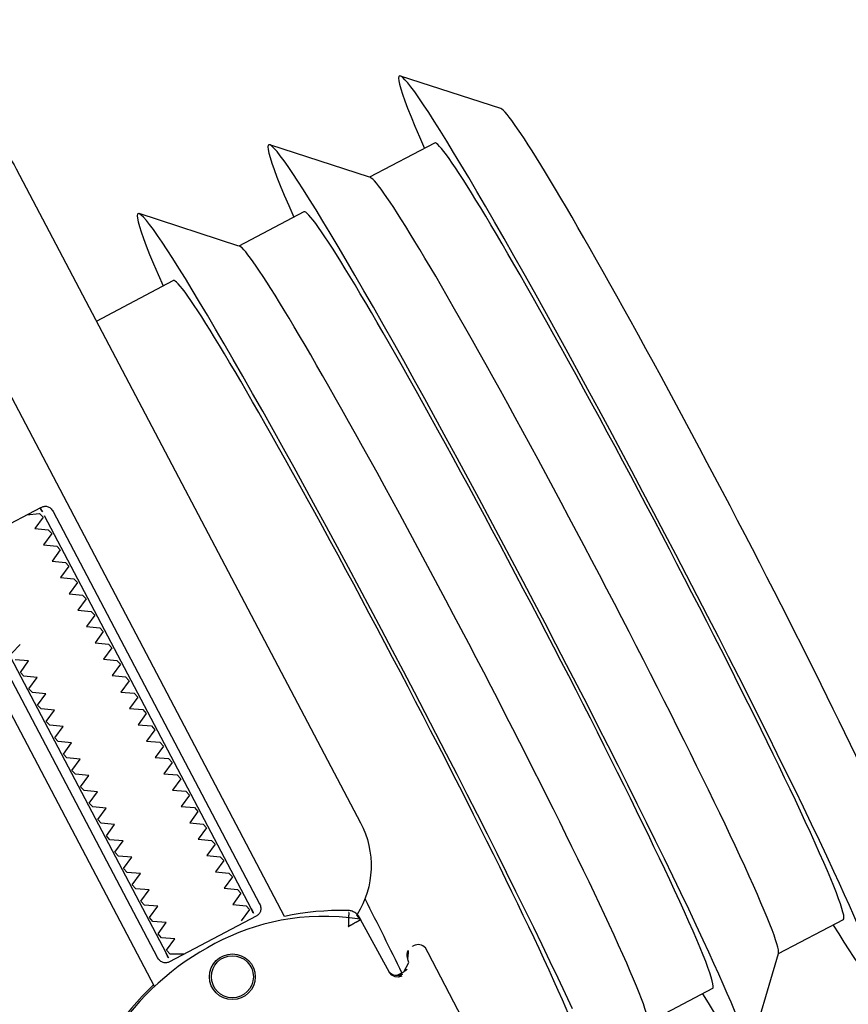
# Model space of a CAD drawing. Header units: metres. Extents: x 7408630 to 7411134, y 5569633 to 5570339.
# Tile 111 of 256: x 7410479.7193 to 7410479.809, y 5569931.9594 to 5569932.066. Entities that reach past the tile are written whole.
import ezdxf
from ezdxf.enums import TextEntityAlignment as Align

# ---------------------------------------------------------------- set-up
doc = ezdxf.new("R2010")
doc.units = ezdxf.units.M
doc.header["$MEASUREMENT"] = 0
doc.layers.add('0-wypos-sanitarne', color=1, linetype='Continuous')
doc.layers.add('OPIS POM NOWE', color=140, linetype='Continuous', lineweight=5)
doc.layers.add('Opis_pom', color=9, linetype='Continuous', lineweight=18)
doc.styles.add('ARIAL', font='tahoma.ttf')

# ---------------------------------------------------------------- blocks, each defined once
blk = doc.blocks.new('99400_TOP')
for points in [[(-0.2413629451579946, 0.1733061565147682), (-0.2334143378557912, 0.1733061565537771), (-0.2254809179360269, 0.1814506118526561)], [(-0.2253774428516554, 0.1733061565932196), (-0.2174288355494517, 0.1733061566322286), (-0.2094954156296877, 0.1814506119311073)], [(-0.1959333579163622, 0.1562918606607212), (-0.1960841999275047, 0.1562912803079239), (-0.1963845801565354, 0.1562900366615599), (-0.1959264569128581, 0.1562012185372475), (-0.1957743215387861, 0.1561395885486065), (-0.195633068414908, 0.1560528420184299), (-0.195507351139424, 0.1559431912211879), (-0.1954018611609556, 0.1558145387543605), (-0.1953189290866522, 0.155669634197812), (-0.1952614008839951, 0.1555134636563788), (-0.1952305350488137, 0.1553493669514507)], [(-0.1719983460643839, 0.1449742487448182), (-0.1719983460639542, 0.080358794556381)], [(-0.1747085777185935, 0.09335893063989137), (-0.185291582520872, 0.09335893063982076), (-0.1853776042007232, 0.09336198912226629), (-0.1854644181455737, 0.093371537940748), (-0.1855508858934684, 0.09338813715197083), (-0.1856358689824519, 0.09341234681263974), (-0.1857182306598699, 0.09344472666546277), (-0.1857969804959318, 0.09348564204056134), (-0.1858713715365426, 0.09353498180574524), (-0.1859406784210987, 0.09359256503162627), (-0.1860041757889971, 0.09365821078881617), (-0.186061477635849, 0.09373226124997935), (-0.1861137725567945, 0.09381770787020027), (-0.186159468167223, 0.0939136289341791), (-0.1861964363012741, 0.09401829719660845), (-0.1862231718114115, 0.09412954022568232), (-0.1862393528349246, 0.09424418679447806), (-0.1862447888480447, 0.09435893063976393), (-0.186244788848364, 0.1423589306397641), (-0.1862393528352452, 0.1424736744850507), (-0.1862231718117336, 0.1425883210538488), (-0.1861964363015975, 0.1426995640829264), (-0.1861594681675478, 0.1428042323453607), (-0.1861137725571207, 0.1429001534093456), (-0.1860614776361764, 0.1429856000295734), (-0.1860041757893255, 0.143059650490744), (-0.1859406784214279, 0.143125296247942), (-0.1858713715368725, 0.1431828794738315), (-0.1857969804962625, 0.1432322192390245), (-0.1857182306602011, 0.1432731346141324), (-0.1856358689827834, 0.1433055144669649), (-0.1855508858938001, 0.1433297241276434), (-0.1854644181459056, 0.1433463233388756), (-0.1853776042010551, 0.1433558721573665), (-0.185291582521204, 0.1433589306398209), (-0.1747085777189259, 0.1433589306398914), (-0.174622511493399, 0.1433558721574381), (-0.1745356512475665, 0.1433463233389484), (-0.174449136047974, 0.1433297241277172), (-0.1743641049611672, 0.14330551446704), (-0.1742816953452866, 0.1432731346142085), (-0.174202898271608, 0.1432322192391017), (-0.1741284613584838, 0.1431828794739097), (-0.1740591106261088, 0.143125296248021), (-0.1739955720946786, 0.1430596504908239), (-0.173938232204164, 0.1429856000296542), (-0.1738859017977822, 0.1429001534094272), (-0.1738401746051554, 0.1428042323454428), (-0.1738031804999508, 0.1426995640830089), (-0.1737764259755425, 0.1425883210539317), (-0.173760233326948, 0.1424736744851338), (-0.1737547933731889, 0.1423589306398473), (-0.1737547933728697, 0.09435893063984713)], [(-0.1851997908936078, 0.142358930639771), (-0.1851997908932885, 0.09435893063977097)], [(-0.1747997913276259, 0.09435893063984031), (-0.1747997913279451, 0.1423589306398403)], [(-0.2494439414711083, 0.07835143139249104), (-0.241466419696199, 0.07016170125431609)], [(-0.2413629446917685, 0.07830615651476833), (-0.2334143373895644, 0.07830615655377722), (-0.2254809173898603, 0.07016170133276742)], [(-0.2253774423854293, 0.0783061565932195), (-0.2174288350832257, 0.07830615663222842), (-0.2094954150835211, 0.07016170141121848)], [(-0.1999984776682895, 0.07830615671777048), (-0.2093919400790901, 0.07830615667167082)]]:
    blk.add_lwpolyline(points)
for points in [[(-0.1998894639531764, 0.1645355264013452), (-0.1999468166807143, 0.1555409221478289, 0.009368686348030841), (-0.1999341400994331, 0.1551108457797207), (-0.1999132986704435, 0.1549369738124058), (-0.1998626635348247, 0.1547694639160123), (-0.1997833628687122, 0.1546132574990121), (-0.1996783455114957, 0.1544734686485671), (-0.1995501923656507, 0.154353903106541), (-0.1994036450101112, 0.1542587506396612), (-0.1992427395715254, 0.1541905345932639), (-0.1990737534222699, 0.1541515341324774), (-0.1989467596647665, 0.1541412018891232), (-0.1987988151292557, 0.1541386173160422)], [(-0.1957579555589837, 0.1561311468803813), (-0.1966456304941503, 0.1561329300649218, 0.2825908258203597), (-0.1975338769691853, 0.155579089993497), (-0.19757440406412, 0.1554864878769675), (-0.197606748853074, 0.1553847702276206), (-0.1976270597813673, 0.1552867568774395), (-0.1976389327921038, 0.155135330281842, -0.4153517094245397), (-0.1986448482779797, 0.1541373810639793)], [(-0.1962293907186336, 0.1564445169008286), (-0.1958735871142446, 0.1563780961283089), (-0.1955493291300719, 0.1561689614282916), (-0.1953270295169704, 0.1558504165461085), (-0.1952327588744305, 0.1554960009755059), (-0.1951315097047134, 0.148940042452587), (-0.1951297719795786, 0.1488841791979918, 0.2653468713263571), (-0.1943525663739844, 0.1476160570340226, 0.1257108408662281), (-0.1799722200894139, 0.1439116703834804, 0.1257108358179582), (-0.1655771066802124, 0.147558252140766, 0.2695402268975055), (-0.1647941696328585, 0.1488467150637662), (-0.1646666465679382, 0.1553984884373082), (-0.1646377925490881, 0.1556180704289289), (-0.1645614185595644, 0.1558259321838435), (-0.1644411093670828, 0.1560118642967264), (-0.1642828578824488, 0.1561667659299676), (-0.1640943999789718, 0.1562830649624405), (-0.1638849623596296, 0.1563549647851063), (-0.1636772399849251, 0.1563790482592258)], [(-0.1599318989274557, 0.04967999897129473), (-0.1724831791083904, 0.04968022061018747, 0.4055189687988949), (-0.171998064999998, 0.05017999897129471), (-0.171998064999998, 0.05087999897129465, 0.414213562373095), (-0.172498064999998, 0.05137999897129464), (-0.187498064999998, 0.05137999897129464, 0.414213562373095), (-0.187998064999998, 0.05087999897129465), (-0.187998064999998, 0.05017999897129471, 0.4055189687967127), (-0.1875129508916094, 0.04968022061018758), (-0.18999847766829, 0.0496802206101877, -0.414213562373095), (-0.1999984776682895, 0.0596802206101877), (-0.1999984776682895, 0.1396802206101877, -0.2660007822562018), (-0.195061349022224, 0.1483038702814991)], [(-0.1951236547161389, 0.1486875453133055), (-0.1951065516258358, 0.1485035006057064), (-0.1950877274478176, 0.1484027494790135), (-0.1950613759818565, 0.1483024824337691), (-0.1950265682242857, 0.1482006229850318), (-0.1949829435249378, 0.1480980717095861), (-0.1949327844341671, 0.148000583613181), (-0.1948801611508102, 0.147913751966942), (-0.1948174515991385, 0.1478248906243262), (-0.1947473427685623, 0.1477395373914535), (-0.1946736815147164, 0.147662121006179), (-0.1945970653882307, 0.1475922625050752), (-0.1945138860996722, 0.1475262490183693), (-0.1944299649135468, 0.1474687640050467), (-0.1943397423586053, 0.1474156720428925), (-0.1935817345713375, 0.1470136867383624), (-0.1928125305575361, 0.1466335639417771), (-0.1920327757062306, 0.1462755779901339), (-0.1912431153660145, 0.1459400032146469), (-0.190444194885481, 0.1456271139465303), (-0.1896366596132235, 0.1453371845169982), (-0.1888211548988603, 0.1450704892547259), (-0.1879983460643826, 0.1448272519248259), (-0.1879983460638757, 0.06855893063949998, 0.414213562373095)], [(-0.1719983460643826, 0.144776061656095), (-0.1711654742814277, 0.1450166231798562), (-0.1703399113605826, 0.1452811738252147), (-0.1695223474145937, 0.1455694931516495), (-0.1687134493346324, 0.1458813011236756), (-0.1679138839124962, 0.1462163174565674), (-0.1671243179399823, 0.1465742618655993), (-0.1663454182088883, 0.1469548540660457), (-0.1655778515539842, 0.1473578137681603), (-0.1655709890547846, 0.1473615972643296, 0.2695461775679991), (-0.1647880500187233, 0.1486499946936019)], [(-0.1835254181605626, 0.09335893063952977, 0.1828355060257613), (-0.1836350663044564, 0.0934484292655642), (-0.1848524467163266, 0.09385575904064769, 0.05005514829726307), (-0.1849985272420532, 0.09411730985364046), (-0.1849985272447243, 0.09440021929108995, 0.05005512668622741), (-0.1848524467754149, 0.09466176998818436), (-0.1836350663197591, 0.0950690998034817, 0.71989698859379), (-0.1836350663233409, 0.09544842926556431), (-0.1848524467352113, 0.09585575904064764, 0.05005514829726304), (-0.1849985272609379, 0.09611730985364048), (-0.1849985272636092, 0.09640021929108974, 0.05005512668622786), (-0.1848524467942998, 0.09666176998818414), (-0.1836350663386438, 0.09706909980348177, 0.7198969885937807), (-0.1836350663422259, 0.09744842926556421), (-0.1848524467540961, 0.0978557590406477, 0.05005514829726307), (-0.1849985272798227, 0.09811730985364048), (-0.1849985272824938, 0.09840021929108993, 0.05005512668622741), (-0.1848524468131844, 0.09866176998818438), (-0.1836350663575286, 0.09906909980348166, 0.7198969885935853), (-0.1836350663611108, 0.0994484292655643), (-0.1848524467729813, 0.09985575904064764, 0.05005514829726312), (-0.1849985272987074, 0.1001173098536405), (-0.1849985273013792, 0.1004002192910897, 0.05005512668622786), (-0.1848524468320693, 0.1006617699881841), (-0.1836350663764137, 0.1010690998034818, 0.7198969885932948), (-0.1836350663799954, 0.1014484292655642), (-0.184852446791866, 0.1018557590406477, 0.05005514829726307), (-0.1849985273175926, 0.1021173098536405), (-0.1849985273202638, 0.1024002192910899, 0.05005512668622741), (-0.1848524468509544, 0.1026617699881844), (-0.1836350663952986, 0.1030690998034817, 0.71989698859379), (-0.1836350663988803, 0.1034484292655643), (-0.1848524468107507, 0.1038557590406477, 0.05005514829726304), (-0.1849985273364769, 0.1041173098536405), (-0.1849985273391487, 0.1044002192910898, 0.05005512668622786), (-0.1848524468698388, 0.1046617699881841), (-0.1836350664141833, 0.1050690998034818, 0.7198969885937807), (-0.1836350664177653, 0.1054484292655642), (-0.1848524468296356, 0.1058557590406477, 0.05005514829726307), (-0.1849985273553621, 0.1061173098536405), (-0.1849985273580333, 0.1064002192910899, 0.05005512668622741), (-0.1848524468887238, 0.1066617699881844), (-0.183635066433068, 0.1070690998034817, 0.7198969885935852), (-0.1836350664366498, 0.1074484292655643), (-0.1848524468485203, 0.1078557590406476, 0.05005514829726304), (-0.1849985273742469, 0.1081173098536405), (-0.1849985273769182, 0.1084002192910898, 0.05005512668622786), (-0.1848524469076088, 0.1086617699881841), (-0.1836350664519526, 0.1090690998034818, 0.7198969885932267), (-0.1836350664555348, 0.1094484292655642), (-0.184852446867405, 0.1098557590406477, 0.05005514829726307), (-0.1849985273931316, 0.1101173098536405), (-0.1849985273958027, 0.1104002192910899, 0.05005512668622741), (-0.1848524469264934, 0.1106617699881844), (-0.1836350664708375, 0.1110690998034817, 0.71989698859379), (-0.1836350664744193, 0.1114484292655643), (-0.1848524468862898, 0.1118557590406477, 0.05005514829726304), (-0.1849985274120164, 0.1121173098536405), (-0.1849985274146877, 0.1124002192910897, 0.05005512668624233), (-0.1848524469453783, 0.1126617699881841), (-0.1836350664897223, 0.1130690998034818, 0.7198969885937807), (-0.1836350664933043, 0.1134484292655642), (-0.1848524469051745, 0.1138557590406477, 0.05005514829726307), (-0.1849985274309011, 0.1141173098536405), (-0.1849985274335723, 0.1144002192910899, 0.05005512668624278), (-0.1848524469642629, 0.1146617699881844), (-0.183635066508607, 0.1150690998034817, 0.7198969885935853), (-0.1836350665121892, 0.1154484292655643), (-0.1848524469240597, 0.1158557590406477, 0.05005514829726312), (-0.1849985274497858, 0.1161173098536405), (-0.1849985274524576, 0.1164002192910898, 0.05005512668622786), (-0.1848524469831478, 0.1166617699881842), (-0.1836350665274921, 0.1170690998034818, 0.7198969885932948), (-0.1836350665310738, 0.1174484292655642), (-0.1848524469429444, 0.1178557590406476, 0.05005514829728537), (-0.1849985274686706, 0.1181173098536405), (-0.1849985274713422, 0.1184002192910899, 0.05005512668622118), (-0.1848524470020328, 0.1186617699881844), (-0.183635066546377, 0.1190690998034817, 0.71989698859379), (-0.1836350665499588, 0.1194484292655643), (-0.1848524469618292, 0.1198557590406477, 0.05005514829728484), (-0.1849985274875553, 0.1201173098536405), (-0.1849985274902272, 0.1204002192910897, 0.05005512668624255), (-0.1848524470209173, 0.1206617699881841), (-0.1836350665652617, 0.1210690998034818, 0.7198969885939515), (-0.1836350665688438, 0.1214484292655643), (-0.184852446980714, 0.1218557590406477, 0.05005514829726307), (-0.1849985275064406, 0.1221173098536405), (-0.1849985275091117, 0.1224002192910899, 0.05005512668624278), (-0.1848524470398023, 0.1226617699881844), (-0.1836350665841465, 0.1230690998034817, 0.7198969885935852), (-0.1836350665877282, 0.1234484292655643), (-0.1848524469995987, 0.1238557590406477, 0.05005514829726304), (-0.1849985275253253, 0.1241173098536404), (-0.1849985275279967, 0.1244002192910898, 0.05005512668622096), (-0.1848524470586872, 0.1246617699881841), (-0.1836350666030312, 0.1250690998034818, 0.7198969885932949), (-0.1836350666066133, 0.1254484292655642), (-0.1848524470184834, 0.1258557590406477, 0.05005514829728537), (-0.18499852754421, 0.1261173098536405), (-0.1849985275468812, 0.1264002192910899, 0.05005512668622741), (-0.1848524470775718, 0.1266617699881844), (-0.1836350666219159, 0.1270690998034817, 0.71989698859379), (-0.1836350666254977, 0.1274484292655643), (-0.1848524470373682, 0.1278557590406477, 0.05005514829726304), (-0.1849985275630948, 0.1281173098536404), (-0.1849985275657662, 0.1284002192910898, 0.05005512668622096), (-0.1848524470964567, 0.1286617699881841), (-0.1836350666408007, 0.1290690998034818, 0.7198969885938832), (-0.1836350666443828, 0.1294484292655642), (-0.1848524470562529, 0.1298557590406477, 0.05005514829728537), (-0.1849985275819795, 0.1301173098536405), (-0.1849985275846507, 0.13040021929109, 0.05005512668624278), (-0.1848524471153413, 0.1306617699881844), (-0.1836350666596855, 0.1310690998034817, 0.7198969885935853), (-0.1836350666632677, 0.1314484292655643), (-0.1848524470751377, 0.1318557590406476, 0.05005514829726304), (-0.1849985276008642, 0.1321173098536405), (-0.184998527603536, 0.1324002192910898, 0.05005512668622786), (-0.1848524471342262, 0.1326617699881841), (-0.1836350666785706, 0.1330690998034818, 0.7198969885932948), (-0.1836350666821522, 0.1334484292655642), (-0.1848524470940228, 0.1338557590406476, 0.05005514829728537), (-0.184998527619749, 0.1341173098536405), (-0.1849985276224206, 0.1344002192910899, 0.05005512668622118), (-0.1848524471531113, 0.1346617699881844), (-0.1836350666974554, 0.1350690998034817, 0.7198969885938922), (-0.1836350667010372, 0.1354484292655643), (-0.1848524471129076, 0.1358557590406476, 0.05005514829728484), (-0.1849985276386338, 0.1361173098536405), (-0.1849985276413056, 0.1364002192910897, 0.05005512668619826), (-0.1848524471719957, 0.1366617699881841), (-0.1836350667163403, 0.1370690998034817, 0.7198969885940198), (-0.1836350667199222, 0.1374484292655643), (-0.1848524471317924, 0.1378557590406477, 0.05005514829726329), (-0.184998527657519, 0.1381173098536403), (-0.1849985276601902, 0.1384002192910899, 0.05005512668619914), (-0.1848524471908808, 0.1386617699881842), (-0.1836350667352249, 0.1390690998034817, 0.7198969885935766), (-0.1836350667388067, 0.1394484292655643), (-0.1848524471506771, 0.1398557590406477, 0.05005514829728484), (-0.1849985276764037, 0.1401173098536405), (-0.1849985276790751, 0.1404002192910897, 0.05005512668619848), (-0.1848524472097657, 0.140661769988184), (-0.1836350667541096, 0.1410690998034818, 0.7198969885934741), (-0.1836350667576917, 0.1414484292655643), (-0.1848524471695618, 0.1418557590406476, 0.05005514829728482), (-0.1849985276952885, 0.1421173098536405), (-0.1849985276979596, 0.1424002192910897, 0.05005512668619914), (-0.1848524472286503, 0.1426617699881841), (-0.1836350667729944, 0.1430690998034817, 0.4745941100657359), (-0.1835254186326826, 0.1433589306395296)], [(-0.1764716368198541, 0.1433589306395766, 0.4745939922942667), (-0.1763619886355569, 0.1430690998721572), (-0.1751446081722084, 0.1426617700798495, 0.05005512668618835), (-0.1749985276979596, 0.1424002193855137), (-0.1749985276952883, 0.1421173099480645, 0.05005514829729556), (-0.1751446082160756, 0.1418557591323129), (-0.1763619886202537, 0.1414484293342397, 0.7198969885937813), (-0.176361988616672, 0.1410690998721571), (-0.1751446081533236, 0.1406617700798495, 0.05005512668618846), (-0.1749985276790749, 0.1404002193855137), (-0.1749985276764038, 0.1401173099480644, 0.05005514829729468), (-0.1751446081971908, 0.1398557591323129), (-0.1763619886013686, 0.1394484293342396, 0.71989698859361), (-0.1763619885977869, 0.1390690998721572), (-0.1751446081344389, 0.1386617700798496, 0.05005512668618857), (-0.1749985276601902, 0.1384002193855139), (-0.1749985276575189, 0.1381173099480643, 0.05005514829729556), (-0.1751446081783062, 0.1378557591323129), (-0.1763619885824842, 0.1374484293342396, 0.719896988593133), (-0.1763619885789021, 0.1370690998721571), (-0.1751446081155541, 0.1366617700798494, 0.05005512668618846), (-0.1749985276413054, 0.1364002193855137), (-0.1749985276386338, 0.1361173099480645, 0.05005514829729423), (-0.1751446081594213, 0.1358557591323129), (-0.1763619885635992, 0.1354484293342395, 0.7198969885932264), (-0.1763619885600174, 0.1350690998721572), (-0.1751446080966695, 0.1346617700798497, 0.05005512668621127), (-0.1749985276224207, 0.1344002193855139), (-0.174998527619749, 0.1341173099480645, 0.05005514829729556), (-0.1751446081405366, 0.1338557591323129), (-0.1763619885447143, 0.1334484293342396, 0.7198969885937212), (-0.1763619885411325, 0.1330690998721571), (-0.1751446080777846, 0.1326617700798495, 0.05005512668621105), (-0.1749985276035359, 0.1324002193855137), (-0.1749985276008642, 0.1321173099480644, 0.05005514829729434), (-0.1751446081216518, 0.131855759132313), (-0.1763619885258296, 0.1314484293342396, 0.7198969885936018), (-0.1763619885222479, 0.1310690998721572), (-0.1751446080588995, 0.1306617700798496, 0.0500551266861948), (-0.1749985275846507, 0.1304002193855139), (-0.1749985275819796, 0.1301173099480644, 0.05005514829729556), (-0.1751446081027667, 0.129855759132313), (-0.1763619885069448, 0.1294484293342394, 0.7198969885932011), (-0.1763619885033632, 0.1290690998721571), (-0.1751446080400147, 0.1286617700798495, 0.05005512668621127), (-0.1749985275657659, 0.1284002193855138), (-0.1749985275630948, 0.1281173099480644, 0.05005514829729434), (-0.1751446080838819, 0.127855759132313), (-0.1763619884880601, 0.1274484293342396, 0.7198969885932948), (-0.1763619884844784, 0.1270690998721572), (-0.1751446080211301, 0.1266617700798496, 0.05005512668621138), (-0.1749985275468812, 0.1264002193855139), (-0.17499852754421, 0.1261173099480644, 0.05005514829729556), (-0.1751446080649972, 0.125855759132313), (-0.1763619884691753, 0.1254484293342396, 0.7198969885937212), (-0.1763619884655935, 0.1250690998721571), (-0.1751446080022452, 0.1246617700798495, 0.05005512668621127), (-0.1749985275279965, 0.1244002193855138), (-0.1749985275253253, 0.1241173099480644, 0.05005514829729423), (-0.1751446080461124, 0.1238557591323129), (-0.1763619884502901, 0.1234484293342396, 0.7198969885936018), (-0.1763619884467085, 0.1230690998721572), (-0.1751446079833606, 0.1226617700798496, 0.0500551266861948), (-0.1749985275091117, 0.1224002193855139), (-0.1749985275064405, 0.1221173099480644, 0.05005514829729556), (-0.1751446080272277, 0.1218557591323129), (-0.1763619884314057, 0.1214484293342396, 0.719896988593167), (-0.1763619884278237, 0.1210690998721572), (-0.1751446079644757, 0.1206617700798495, 0.0500551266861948), (-0.174998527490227, 0.1204002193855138), (-0.1749985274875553, 0.1201173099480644, 0.05005514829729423), (-0.1751446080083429, 0.1198557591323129), (-0.1763619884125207, 0.1194484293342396, 0.7198969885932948), (-0.176361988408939, 0.1190690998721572), (-0.1751446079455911, 0.1186617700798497, 0.05005512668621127), (-0.1749985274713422, 0.1184002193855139), (-0.1749985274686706, 0.1181173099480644, 0.05005514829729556), (-0.1751446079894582, 0.1178557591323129), (-0.1763619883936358, 0.1174484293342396, 0.7198969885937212), (-0.1763619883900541, 0.1170690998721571), (-0.1751446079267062, 0.1166617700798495, 0.05005512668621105), (-0.1749985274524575, 0.1164002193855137), (-0.1749985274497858, 0.1161173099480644, 0.05005514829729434), (-0.1751446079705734, 0.1158557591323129), (-0.1763619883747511, 0.1154484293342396, 0.7198969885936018), (-0.1763619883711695, 0.1150690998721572), (-0.1751446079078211, 0.1146617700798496, 0.0500551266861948), (-0.1749985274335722, 0.1144002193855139), (-0.1749985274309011, 0.1141173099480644, 0.05005514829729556), (-0.1751446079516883, 0.1138557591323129), (-0.1763619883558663, 0.1134484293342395, 0.7198969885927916), (-0.1763619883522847, 0.1130690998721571), (-0.1751446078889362, 0.1126617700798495, 0.0500551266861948), (-0.1749985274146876, 0.1124002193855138), (-0.1749985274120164, 0.1121173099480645, 0.05005514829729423), (-0.1751446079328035, 0.1118557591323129), (-0.1763619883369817, 0.1114484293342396, 0.7198969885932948), (-0.1763619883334, 0.1110690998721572), (-0.1751446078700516, 0.1106617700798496, 0.05005512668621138), (-0.1749985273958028, 0.1104002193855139), (-0.1749985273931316, 0.1101173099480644, 0.05005514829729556), (-0.1751446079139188, 0.1098557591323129), (-0.1763619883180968, 0.1094484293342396, 0.719896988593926), (-0.1763619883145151, 0.1090690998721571), (-0.1751446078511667, 0.1086617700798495, 0.05005512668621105), (-0.174998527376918, 0.1084002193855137), (-0.1749985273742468, 0.1081173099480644, 0.05005514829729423), (-0.1751446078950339, 0.1078557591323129), (-0.1763619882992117, 0.1074484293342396, 0.7198969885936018), (-0.17636198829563, 0.1070690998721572), (-0.1751446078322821, 0.1066617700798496, 0.0500551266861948)], [(-0.1751446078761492, 0.1058557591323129), (-0.1763619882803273, 0.1054484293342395, 0.7198969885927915), (-0.1763619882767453, 0.1050690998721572)]]:
    blk.add_lwpolyline(points, format="xyb")
blk.add_lwpolyline([(-0.1943539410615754, 0.1476602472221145), (-0.1943517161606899, 0.147659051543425), (-0.1943497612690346, 0.1476580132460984), (-0.1943480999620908, 0.1476571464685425), (-0.1943467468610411, 0.1476564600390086), (-0.1943457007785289, 0.1476559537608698), (-0.1943449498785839, 0.147655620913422), (-0.194344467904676, 0.1476554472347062), (-0.1943442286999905, 0.1476554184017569), (-0.194344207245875, 0.1476555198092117), (-0.194344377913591, 0.1476557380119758), (-0.1943451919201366, 0.1476564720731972), (-0.194346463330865, 0.1476575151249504), (-0.1943479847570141, 0.1476587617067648), (-0.1943509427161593, 0.1476614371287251), (-0.1943519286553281, 0.1476625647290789), (-0.1943525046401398, 0.1476634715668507), (-0.1943527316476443, 0.1476642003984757), (-0.1943526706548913, 0.1476647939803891), (-0.1943519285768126, 0.1476657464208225), (-0.1943507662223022, 0.1476666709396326), (-0.194349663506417, 0.1476679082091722), (-0.1943487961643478, 0.1476696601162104), (-0.1943479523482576, 0.1476718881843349), (-0.1943469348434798, 0.1476744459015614), (-0.194345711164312, 0.1476771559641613), (-0.1943442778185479, 0.147680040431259), (-0.1943426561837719, 0.1476831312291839), (-0.194340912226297, 0.1476864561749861), (-0.1943390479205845, 0.147690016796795), (-0.1943349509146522, 0.1476978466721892), (-0.1943327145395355, 0.1477021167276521), (-0.1943303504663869, 0.1477066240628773), (-0.194327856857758, 0.1477113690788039), (-0.1943252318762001, 0.1477163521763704), (-0.1943224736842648, 0.147721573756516), (-0.1943195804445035, 0.1477270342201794), (-0.1943165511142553, 0.1477327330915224), (-0.1943133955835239, 0.1477386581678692), (-0.1943101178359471, 0.1477448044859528), (-0.1943067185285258, 0.1477511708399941), (-0.1943031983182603, 0.1477577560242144), (-0.1942995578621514, 0.1477645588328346), (-0.1942957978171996, 0.1477715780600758), (-0.1942919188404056, 0.1477788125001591), (-0.1942879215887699, 0.1477862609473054), (-0.1942838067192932, 0.1477939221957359), (-0.194279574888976, 0.1478017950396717), (-0.1942752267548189, 0.1478098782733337), (-0.1942707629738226, 0.1478181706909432), (-0.1942661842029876, 0.147826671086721), (-0.1942614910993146, 0.1478353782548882), (-0.1942566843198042, 0.1478442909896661), (-0.1942517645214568, 0.1478534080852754), (-0.1942467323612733, 0.1478627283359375), (-0.1942415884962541, 0.1478722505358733), (-0.1942363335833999, 0.1478819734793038), (-0.1942309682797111, 0.1478918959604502), (-0.1942254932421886, 0.1479020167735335), (-0.1942199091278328, 0.1479123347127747), (-0.1942142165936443, 0.1479228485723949), (-0.1942084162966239, 0.1479335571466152), (-0.1942025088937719, 0.1479444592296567), (-0.1941964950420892, 0.1479555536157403), (-0.1941903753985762, 0.1479668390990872), (-0.1941841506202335, 0.1479783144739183), (-0.1941778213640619, 0.1479899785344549), (-0.1941713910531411, 0.148001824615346), (-0.1941648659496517, 0.1480138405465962), (-0.194158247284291, 0.1480260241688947), (-0.1941515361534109, 0.1480383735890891), (-0.1941378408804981, 0.1480635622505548), (-0.1941237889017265, 0.1480893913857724), (-0.1941093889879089, 0.148115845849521), (-0.1940946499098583, 0.1481429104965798), (-0.1940795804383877, 0.1481705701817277), (-0.1940641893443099, 0.148198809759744), (-0.194048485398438, 0.1482276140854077), (-0.1939481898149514, 0.1484114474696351), (-0.1939306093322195, 0.1484437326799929), (-0.193894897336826, 0.1485094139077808), (-0.1938767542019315, 0.1485427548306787), (-0.1938584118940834, 0.1485763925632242), (-0.1938398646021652, 0.1486102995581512), (-0.1938211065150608, 0.1486444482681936), (-0.1938021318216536, 0.1486788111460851), (-0.1937829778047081, 0.1487133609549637), (-0.1937637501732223, 0.1487482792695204), (-0.1937540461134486, 0.1487660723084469), (-0.1937490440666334, 0.1487751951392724), (-0.1937439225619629, 0.1487844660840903), (-0.1937332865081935, 0.1488034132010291), (-0.1937277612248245, 0.148813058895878), (-0.1937223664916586, 0.1488223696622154), (-0.1937172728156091, 0.1488311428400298), (-0.1937125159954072, 0.1488394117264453), (-0.1937081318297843, 0.1488472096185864), (-0.1937041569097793, 0.1488545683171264), (-0.1937023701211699, 0.1488580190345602), (-0.1937007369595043, 0.1488612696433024), (-0.1936992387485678, 0.1488643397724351), (-0.1936978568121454, 0.1488672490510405), (-0.1936953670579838, 0.1488726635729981), (-0.1936931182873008, 0.1488776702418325), (-0.1936887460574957, 0.1488870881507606), (-0.1936863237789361, 0.1488918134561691), (-0.193683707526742, 0.1488964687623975), (-0.1936809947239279, 0.148900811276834), (-0.1936781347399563, 0.1489048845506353), (-0.193675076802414, 0.1489087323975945), (-0.1936717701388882, 0.1489123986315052), (-0.1936682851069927, 0.1489158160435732), (-0.1936647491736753, 0.1489189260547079), (-0.1936575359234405, 0.1489245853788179), (-0.193650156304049, 0.1489301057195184), (-0.1936464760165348, 0.1489330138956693), (-0.1936428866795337, 0.1489361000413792), (-0.1936394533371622, 0.1489394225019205), (-0.1936362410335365, 0.1489430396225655), (-0.1936333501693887, 0.148946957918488), (-0.1936308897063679, 0.1489511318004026), (-0.193628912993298, 0.1489555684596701), (-0.1936274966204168, 0.1489601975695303), (-0.1936266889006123, 0.1489649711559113), (-0.1936265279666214, 0.1489698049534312), (-0.193627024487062, 0.1489745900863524), (-0.1936281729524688, 0.1489792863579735), (-0.1936299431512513, 0.1489838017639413), (-0.1936322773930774, 0.1489880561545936), (-0.1936339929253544, 0.1489905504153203), (-0.1936358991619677, 0.1489928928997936), (-0.1936379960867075, 0.1489950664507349), (-0.1936402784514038, 0.1489970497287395), (-0.1936427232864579, 0.148998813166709), (-0.1936453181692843, 0.1490003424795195), (-0.1936466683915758, 0.1490010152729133), (-0.1936480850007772, 0.1490016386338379), (-0.1936496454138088, 0.1490022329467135), (-0.1936513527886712, 0.1490027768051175), (-0.193653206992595, 0.1490032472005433), (-0.1936552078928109, 0.1490036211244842), (-0.1936573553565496, 0.1490038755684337), (-0.1936596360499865, 0.1490039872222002), (-0.1936619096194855, 0.1490039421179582), (-0.1936641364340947, 0.1490037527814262), (-0.1936663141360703, 0.1490034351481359), (-0.1936684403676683, 0.149003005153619), (-0.1936705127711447, 0.1490024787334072), (-0.1936725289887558, 0.1490018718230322), (-0.1936764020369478, 0.1490004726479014), (-0.1936801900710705, 0.1489988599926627), (-0.1936839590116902, 0.1489970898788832), (-0.1936877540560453, 0.148995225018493), (-0.1936916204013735, 0.1489933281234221), (-0.193695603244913, 0.1489914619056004), (-0.1936997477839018, 0.1489896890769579), (-0.1937040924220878, 0.1489880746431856), (-0.1937062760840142, 0.148987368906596), (-0.1937084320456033, 0.148986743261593), (-0.193712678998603, 0.1489857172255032), (-0.1937168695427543, 0.148984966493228), (-0.1937210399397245, 0.1489844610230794), (-0.193725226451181, 0.1489841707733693), (-0.193729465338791, 0.1489840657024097), (-0.1937337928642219, 0.1489841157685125), (-0.1937382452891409, 0.1489842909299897), (-0.1937428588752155, 0.1489845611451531), (-0.193747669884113, 0.1489848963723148), (-0.1937527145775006, 0.1489852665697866), (-0.1937580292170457, 0.1489856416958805), (-0.1937607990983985, 0.1489858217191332), (-0.1937636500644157, 0.1489859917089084), (-0.1937665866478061, 0.1489861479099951), (-0.1937696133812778, 0.1489862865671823), (-0.1937727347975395, 0.148986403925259), (-0.1937759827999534, 0.1489864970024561), (-0.1937777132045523, 0.1489865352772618), (-0.1937795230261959, 0.1489865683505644), (-0.1937814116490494, 0.1489865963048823), (-0.1937833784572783, 0.148986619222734), (-0.1937854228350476, 0.148986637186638), (-0.1937875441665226, 0.1489866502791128), (-0.1937920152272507, 0.1489866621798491), (-0.1937967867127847, 0.1489866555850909), (-0.1938018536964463, 0.1489866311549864), (-0.1938072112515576, 0.1489865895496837), (-0.1938128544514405, 0.1489865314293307), (-0.1938187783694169, 0.1489864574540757), (-0.1938249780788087, 0.1489863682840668), (-0.193831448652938, 0.1489862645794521), (-0.1938381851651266, 0.1489861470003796), (-0.1938451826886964, 0.1489860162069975), (-0.1938524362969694, 0.148985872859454), (-0.1938599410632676, 0.1489857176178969), (-0.1938676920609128, 0.1489855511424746), (-0.193875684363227, 0.1489853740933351), (-0.1938839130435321, 0.1489851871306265), (-0.1938923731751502, 0.1489849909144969), (-0.193901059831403, 0.1489847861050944), (-0.1939099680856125, 0.1489845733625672), (-0.1939190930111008, 0.1489843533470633), (-0.1939677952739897, 0.1489831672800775), (-0.1939781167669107, 0.1489829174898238), (-0.1939886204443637, 0.1489826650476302), (-0.1939993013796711, 0.1489824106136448), (-0.1940101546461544, 0.1489821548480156), (-0.1940211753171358, 0.1489818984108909), (-0.1940323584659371, 0.1489816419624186), (-0.1940436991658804, 0.1489813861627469), (-0.1940551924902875, 0.148981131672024), (-0.1940668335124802, 0.1489808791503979), (-0.1940786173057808, 0.1489806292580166), (-0.194090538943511, 0.1489803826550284), (-0.1941025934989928, 0.1489801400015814), (-0.1941147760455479, 0.1489799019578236), (-0.1941640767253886, 0.1489789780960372), (-0.1941885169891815, 0.1489785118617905), (-0.1942127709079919, 0.1489780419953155), (-0.194236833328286, 0.1489775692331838), (-0.1942606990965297, 0.1489770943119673), (-0.1942843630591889, 0.1489766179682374), (-0.1943078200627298, 0.1489761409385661), (-0.1943310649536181, 0.1489756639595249), (-0.1943540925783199, 0.1489751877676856), (-0.1943768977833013, 0.1489747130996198), (-0.1945507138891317, 0.1489710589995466), (-0.1945712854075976, 0.1489706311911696), (-0.1945915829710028, 0.148970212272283), (-0.1946116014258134, 0.1489698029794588), (-0.194631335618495, 0.1489694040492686), (-0.1946410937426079, 0.1489692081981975), (-0.194650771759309, 0.1489690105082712), (-0.1946603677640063, 0.148968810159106), (-0.194669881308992, 0.1489686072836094), (-0.194679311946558, 0.1489684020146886), (-0.1946886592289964, 0.148968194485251), (-0.1946979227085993, 0.1489679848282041), (-0.1947071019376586, 0.1489677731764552), (-0.1947161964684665, 0.1489675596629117), (-0.194725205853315, 0.148967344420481), (-0.1947341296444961, 0.1489671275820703), (-0.1947429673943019, 0.1489669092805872), (-0.1947517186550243, 0.148966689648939), (-0.1947603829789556, 0.148966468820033), (-0.1947689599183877, 0.1489662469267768), (-0.1947774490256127, 0.1489660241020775), (-0.1947858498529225, 0.1489658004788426), (-0.1947941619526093, 0.1489655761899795), (-0.1948023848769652, 0.1489653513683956), (-0.1948105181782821, 0.1489651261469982), (-0.194818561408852, 0.1489649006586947), (-0.1948265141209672, 0.1489646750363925), (-0.1948343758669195, 0.148964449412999), (-0.194842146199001, 0.1489642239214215), (-0.1948498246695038, 0.1489639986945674), (-0.19485741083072, 0.1489637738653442), (-0.1948649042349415, 0.1489635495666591), (-0.1948723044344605, 0.1489633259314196), (-0.1948796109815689, 0.148963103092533), (-0.1948868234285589, 0.1489628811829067), (-0.1948939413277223, 0.1489626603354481), (-0.1949009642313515, 0.1489624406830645), (-0.1949078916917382, 0.1489622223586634), (-0.1949147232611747, 0.1489620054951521), (-0.1949214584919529, 0.1489617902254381), (-0.1949280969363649, 0.1489615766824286), (-0.1949346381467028, 0.148961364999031), (-0.1949410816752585, 0.1489611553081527), (-0.1949474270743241, 0.1489609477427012), (-0.1949536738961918, 0.1489607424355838), (-0.1949598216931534, 0.1489605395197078), (-0.1949658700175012, 0.1489603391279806), (-0.1949834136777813, 0.148959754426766), (-0.1949890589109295, 0.1489595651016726), (-0.1949945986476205, 0.1489593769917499), (-0.1950000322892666, 0.1489591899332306), (-0.1950053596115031, 0.1489590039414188), (-0.1950105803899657, 0.1489588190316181), (-0.1950156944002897, 0.1489586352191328), (-0.1950207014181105, 0.1489584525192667), (-0.1950256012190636, 0.1489582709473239), (-0.1950303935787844, 0.1489580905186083), (-0.1950350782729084, 0.1489579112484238), (-0.1950396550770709, 0.1489577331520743), (-0.1950441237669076, 0.148957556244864), (-0.1950484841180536, 0.1489573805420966), (-0.1950527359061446, 0.1489572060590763), (-0.1950568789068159, 0.1489570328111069), (-0.195060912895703, 0.1489568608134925), (-0.1950648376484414, 0.1489566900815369), (-0.1950686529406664, 0.1489565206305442), (-0.1950723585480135, 0.1489563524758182), (-0.1950759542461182, 0.1489561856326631), (-0.1950794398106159, 0.1489560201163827), (-0.195082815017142, 0.1489558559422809), (-0.19508607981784, 0.1489556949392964), (-0.1950892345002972, 0.1489555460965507), (-0.1950922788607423, 0.1489554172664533), (-0.1950952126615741, 0.1489553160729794), (-0.1950980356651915, 0.1489552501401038), (-0.1951007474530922, 0.1489552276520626), (-0.1951033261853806, 0.148955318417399), (-0.1951057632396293, 0.1489555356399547), (-0.1951080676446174, 0.148955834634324), (-0.1951102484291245, 0.1489561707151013), (-0.19511231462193, 0.1489564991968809), (-0.1951142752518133, 0.1489567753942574), (-0.1951161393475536, 0.1489569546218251), (-0.1951179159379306, 0.1489569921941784), (-0.1951196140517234, 0.1489568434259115), (-0.1951212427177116, 0.1489564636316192), (-0.1951228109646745, 0.1489558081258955), (-0.195123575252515, 0.1489553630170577), (-0.1951243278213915, 0.148954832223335), (-0.1951250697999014, 0.1489542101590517), (-0.1951257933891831, 0.1489535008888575), (-0.1951270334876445, 0.1489520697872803), (-0.1951275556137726, 0.1489514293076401), (-0.1951280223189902, 0.1489508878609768), (-0.1951284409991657, 0.1489504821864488), (-0.1951288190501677, 0.1489502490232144), (-0.1951291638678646, 0.1489502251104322), (-0.1951294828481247, 0.1489504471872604), (-0.1951297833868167, 0.1489509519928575), (-0.1951299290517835, 0.1489513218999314), (-0.1951300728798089, 0.148951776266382), (-0.1951303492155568, 0.1489529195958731), (-0.1951305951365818, 0.1489542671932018), (-0.1951310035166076, 0.1489572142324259), (-0.1951311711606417, 0.1489586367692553), (-0.1951313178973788, 0.1489599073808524), (-0.1951314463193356, 0.1489609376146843), (-0.1951315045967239, 0.148961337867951), (-0.1951315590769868, 0.148961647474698), (-0.1951316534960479, 0.1489618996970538), (-0.1951316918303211, 0.1489617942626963), (-0.1951317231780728, 0.1489615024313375), (-0.1951317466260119, 0.1489610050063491), (-0.1951317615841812, 0.1489603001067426), (-0.1951317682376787, 0.1489593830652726), (-0.1951317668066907, 0.1489582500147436), (-0.1951317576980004, 0.1489569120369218), (-0.1951317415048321, 0.1489553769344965), (-0.195131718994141, 0.1489536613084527), (-0.195131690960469, 0.1489517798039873, 0.2695473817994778)], format="xyb", close=True)
for centre, radius in [((-0.1799659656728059, 0.1479689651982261), 0.002474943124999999), ((-0.1799659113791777, 0.1479672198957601), 0.002274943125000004)]:
    blk.add_circle(centre, radius)
for centre, major_axis, ratio, start_param, end_param in [((-0.2413629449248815, 0.1258061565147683), (-2.733438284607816e-10, 0.05569754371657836), 0.04256043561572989, 5.733751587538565, 6.988802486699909), ((-0.2253774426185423, 0.1258061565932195), (-2.733438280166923e-10, 0.0556975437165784), 0.04256043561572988, 5.733751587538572, 6.98880248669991), ((-0.2413629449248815, 0.1258061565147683), (-2.33113185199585e-10, 0.0475), 0.04256043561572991, 2.196701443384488e-16, 0.7056171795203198), ((-0.2333701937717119, 0.1258061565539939), (-2.331131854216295e-10, 0.04750000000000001), 0.04256043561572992, 0.04366480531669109, 0.7056171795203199), ((-0.2253774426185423, 0.1258061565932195), (-2.331131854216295e-10, 0.04750000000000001), 0.04256043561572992, -2.646234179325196e-22, 0.7056171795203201), ((-0.2173846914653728, 0.1258061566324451), (-2.331131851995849e-10, 0.04750000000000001), 0.0425604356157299, 0.04366480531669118, 0.7056171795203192), ((-0.2093919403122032, 0.1258061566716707), (-2.331131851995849e-10, 0.04750000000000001), 0.0425604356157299, -6.590099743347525e-16, 0.70561717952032), ((-0.2413629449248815, 0.1258061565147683), (-2.733438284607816e-10, 0.05569754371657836), 0.04256043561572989, 0.705617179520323, 3.69102637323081), ((-0.2253774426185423, 0.1258061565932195), (-2.733438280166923e-10, 0.0556975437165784), 0.04256043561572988, 0.7056171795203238, 3.691026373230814), ((-0.2093919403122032, 0.1258061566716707), (-2.733438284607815e-10, 0.0556975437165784), 0.04256043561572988, 0.7056171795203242, 3.691026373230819), ((-0.2493556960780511, 0.1258061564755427), (-2.331131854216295e-10, 0.04750000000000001), 0.04256043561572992, 0.7056171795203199, 3.097927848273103), ((-0.2413629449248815, 0.1258061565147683), (-2.33113185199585e-10, 0.0475), 0.04256043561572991, 0.7056171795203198, 3.141592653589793), ((-0.2333701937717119, 0.1258061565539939), (-2.331131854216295e-10, 0.04750000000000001), 0.04256043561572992, 0.7056171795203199, 3.097927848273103), ((-0.2253774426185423, 0.1258061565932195), (-2.331131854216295e-10, 0.04750000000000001), 0.04256043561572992, 0.7056171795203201, 3.141592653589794), ((-0.2173846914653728, 0.1258061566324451), (-2.331131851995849e-10, 0.04750000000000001), 0.0425604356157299, 0.7056171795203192, 3.097927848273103), ((-0.2093919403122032, 0.1258061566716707), (-2.331131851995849e-10, 0.04750000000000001), 0.0425604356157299, 0.70561717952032, 3.141592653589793), ((-0.1966349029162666, 0.1571329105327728), (-2.008822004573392e-06, -0.0009999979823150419), 0.0002890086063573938, 6.274459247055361, 6.283185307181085), ((-0.1944055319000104, 0.1258061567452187), (-2.74828174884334e-10, 0.05600000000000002), 0.04256043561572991, 0.9985271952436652, 1.17910775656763), ((-0.1987880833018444, 0.1551385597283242), (-1.073182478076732e-05, -0.0009999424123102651), 0.7068754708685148, -3.721257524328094e-09, 0.01233663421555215), ((-0.198435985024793, 0.1541409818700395), (-0.0005011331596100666, 1.007953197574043e-06), 0.008725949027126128, 0.7861071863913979, 1.14947013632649), ((-0.1986389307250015, 0.1551373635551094), (-5.917552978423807e-06, -0.0009999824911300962), 0.408572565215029, 8.563808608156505e-15, 0.009560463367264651), ((-0.1946256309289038, 0.1487627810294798), (-0.0004999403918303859, -7.720402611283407e-06), 0.01745420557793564, 3.303926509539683e-12, 0.000136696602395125), ((-0.1852000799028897, 0.1423589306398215), (-6.661863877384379e-15, 0.001000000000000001), 0.0002890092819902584, 4.712388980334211, 6.283185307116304), ((-0.174800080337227, 0.1423589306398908), (6.661863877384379e-15, -0.001000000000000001), 0.0002890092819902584, 1.570796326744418, 3.14159265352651), ((-0.1852000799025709, 0.09435893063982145), (6.661863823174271e-15, -0.001000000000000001), 0.0002890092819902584, -6.328254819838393e-11, 1.570796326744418)]:
    blk.add_ellipse(centre, major_axis=major_axis, ratio=ratio, start_param=start_param, end_param=end_param)
blk = doc.blocks.new('A$Cff2eaf8b')
blk.add_blockref('99400_TOP', (-1.93500011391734e-06, -0.08217999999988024))
blk = doc.blocks.new('A$C142d3faa')
at = {"layer": '0-wypos-sanitarne', "xscale": 100, "yscale": 100, "zscale": 100, "rotation": 180}
blk.add_blockref('A$Cff2eaf8b', (444.4476405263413, 4543.236640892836), dxfattribs=at)
at = {"layer": 'OPIS POM NOWE', "style": 'ARIAL'}
for tag, p in [('E1,4', (2085.453509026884, 1677.902724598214)), ('E1,4', (2642.565068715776, 1467.098580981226)), ('E1,4', (2887.554946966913, 1334.669140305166)), ('E1,1', (2346.15172770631, 945.3069204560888)), ('E1,2', (2380.289767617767, 731.4605824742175)), ('E1,4', (3248.926969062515, 423.5622677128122)), ('E1,3', (2269.290473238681, 389.8474601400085)), ('E1,5', (4145.396889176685, -41.41678165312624))]:
    blk.add_attdef(tag, text='', height=23.936, dxfattribs=at).set_placement(p, align=Align.MIDDLE_CENTER)
at = {"layer": 'Opis_pom', "ltscale": 0.7, "style": 'ARIAL'}
for tag, p in [('B1,18', (784.175454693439, 4749.376909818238)), ('B1,21', (1474.160621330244, 4744.552251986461)), ('B1/17', (593.1950013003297, 4721.360037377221)), ('1,23', (2643.879736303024, 4721.360037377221)), ('1,22', (2015.997302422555, 4715.619925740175)), ('A1,1', (-123.2752701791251, 4710.792713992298)), ('B1,1', (2964.213888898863, 4687.194759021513)), ('B1,19', (983.4770436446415, 4684.250472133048)), ('A1,6', (-365.3793687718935, 4657.226791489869)), ('A1,16', (198.2072643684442, 4631.436355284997)), ('B1,20', (1267.194878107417, 4624.632454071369)), ('B1,3', (3298.013043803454, 4567.235815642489)), ('B1,4', (4545.109849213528, 4480.622250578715)), ('A1,5', (-782.1155021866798, 4446.932694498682)), ('A1,2', (-186.9193724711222, 4425.112318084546)), ('A1,15', (198.2072643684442, 4391.000839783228)), ('B1,2', (2872.012077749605, 4302.459186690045)), ('A1,3', (-121.2895641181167, 4150.905633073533)), ('B1,8', (2427.383192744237, 4053.123158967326)), ('B1,6', (4754.926236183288, 3940.334623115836)), ('A1,4', (-837.6792277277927, 3920.772192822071)), ('B1,14', (401.2060605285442, 3890.998977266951)), ('B1,13', (1255.283140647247, 3857.264790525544)), ('B1,5', (4487.887436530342, 3854.524062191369)), ('B1,10', (1961.599271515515, 3852.276071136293)), ('B1,9', (2126.781835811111, 3827.246892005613)), ('B1,7', (3203.179523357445, 3799.68363001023)), ('B1,11', (2118.658790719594, 3658.838670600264)), ('B1,12', (1949.477289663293, 3633.257187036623)), ('C1,2', (2894.604733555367, 3427.283363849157)), ('C1,3', (2160.246723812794, 3198.455877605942)), ('C1,1', (3129.25555325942, 2706.44898945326)), ('C1,4', (2077.339235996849, 2485.413103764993)), ('C1,5', (2131.383208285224, 2180.309788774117)), ('C1,10', (3196.043433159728, 2172.920878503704)), ('C1,9', (3215.995519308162, 1907.634199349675)), ('C1,6', (2168.073843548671, 1819.58528353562)), ('D0,18', (1348.653176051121, 1483.781635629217)), ('C1,8', (2890.195548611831, 1472.29709332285)), ('C1,7', (2247.746238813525, 1432.404889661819)), ('D,03', (680.1466722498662, 1361.206844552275)), ('D0,15', (1769.826019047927, 1360.285680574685)), ('D,07', (301.6534830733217, 1339.208595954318)), ('D0,6', (-189.623502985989, 1299.117330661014)), ('D0,8', (-573.6059719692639, 1280.794415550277)), ('D0,2', (1011.718833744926, 1184.667071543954)), ('D0,4', (520.2942003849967, 1181.603761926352)), ('D0,14', (1790.011409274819, 1156.002015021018)), ('D,05', (264.3299696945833, 1077.697489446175)), ('D0,13', (1760.78024321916, 974.2700197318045)), ('D0,09', (-770.0709432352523, 944.5551283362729)), ('D0,1', (999.9887503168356, 928.6062601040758)), ('D0,10', (-751.0723892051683, 564.5580135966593)), ('D0,11', (-751.0723892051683, 336.7382673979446)), ('D0,12', (198.7439030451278, 306.3970252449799))]:
    blk.add_attdef(tag, text='', height=11.968, dxfattribs=at).set_placement(p, align=Align.MIDDLE_CENTER)

msp = doc.modelspace()

# ---------------------------------------------------------------- block references
at = {"xscale": 0.01, "yscale": 0.01, "zscale": 0.01, "rotation": 27.75854060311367}
msp.add_blockref('A$C142d3faa', (7410496.779402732, 5569889.662845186), dxfattribs=at)

doc.saveas('drawing.dxf')
